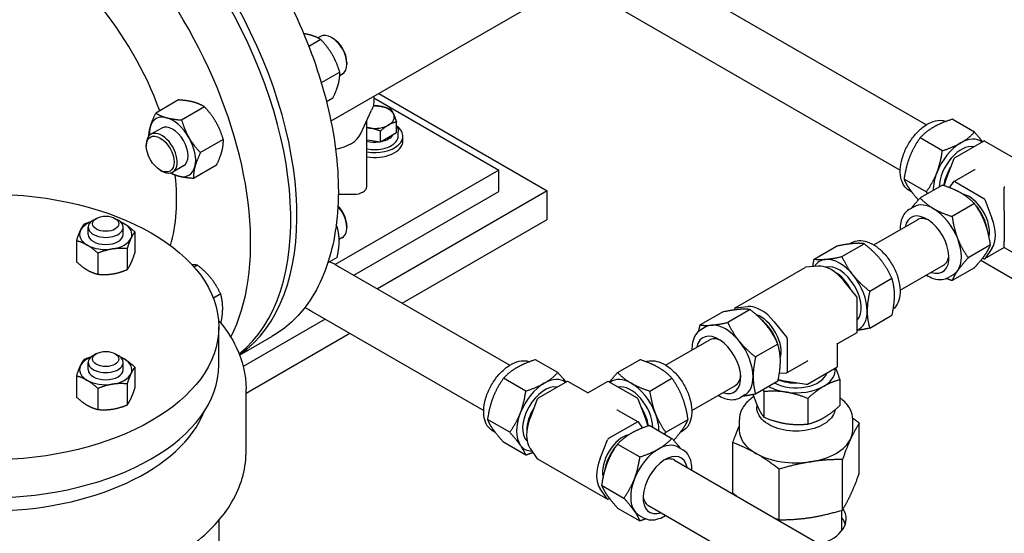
# Model space of a CAD drawing. Header units: inches. Extents: x 17 to 189, y 68 to 193.
# Tile 9 of 43: x 75 to 90, y 115 to 122. Entities that reach past the tile are written whole.
import ezdxf

# ---------------------------------------------------------------- set-up
doc = ezdxf.new("R2010")
doc.units = ezdxf.units.IN
doc.header["$LTSCALE"] = 10.666667
doc.header["$MEASUREMENT"] = 0
doc.layers.get('0').update_dxf_attribs({"lineweight": 25})

msp = doc.modelspace()

# ---------------------------------------------------------------- linework, layer by layer
for p, q in [((84.218, 123.189), (79.953, 120.726)), ((84.174, 123.164), (88.484, 120.675)), ((83.424, 122.731), (88.109, 120.026)), ((79.809, 121.897), (79.636, 121.797)), ((79.804, 121.942), (79.766, 121.921)), ((79.982, 121.914), (79.96, 121.927)), ((80.181, 121.57), (80.181, 121.544)), ((80.079, 121.428), (79.815, 121.275)), ((80.116, 121.401), (80.079, 121.379)), ((79.98, 121.058), (79.889, 121.006)), ((80.565, 121.08), (80.566, 121.07)), ((80.567, 121.06), (82.356, 120.027)), ((80.638, 121.122), (83.053, 119.727)), ((77.771, 121.032), (77.443, 120.843)), ((78.14, 120.933), (77.813, 120.744)), ((80.376, 120.541), (80.536, 120.885)), ((77.528, 120.628), (77.373, 120.539)), ((80.467, 119.789), (80.467, 120.737)), ((80.892, 120.559), (80.892, 120.717)), ((89.172, 120.57), (88.853, 120.754)), ((80.662, 120.427), (80.662, 120.585)), ((80.777, 120.493), (80.662, 120.427)), ((80.892, 120.559), (80.777, 120.493)), ((80.918, 120.521), (80.918, 120.578)), ((80.984, 120.442), (80.984, 120.511)), ((88.713, 120.304), (88.394, 120.489)), ((77.308, 120.37), (77.308, 120.396)), ((78.411, 120.465), (78.083, 120.276)), ((80.505, 120.451), (80.467, 120.457)), ((80.662, 120.427), (80.505, 120.451)), ((89.307, 120.442), (88.89, 120.201)), ((90.094, 119.994), (89.317, 120.443)), ((77.84, 120.087), (77.686, 119.998)), ((78.312, 120.095), (77.984, 119.906)), ((88.877, 120.186), (88.773, 119.917)), ((77.507, 120.026), (77.529, 120.013)), ((82.356, 120.027), (80.013, 118.674)), ((82.356, 119.721), (82.356, 120.027)), ((89.163, 120.027), (88.88, 119.863)), ((88.483, 119.713), (88.164, 119.897)), ((88.713, 119.81), (88.394, 119.626)), ((88.816, 119.774), (88.877, 119.861)), ((88.89, 119.862), (89.307, 119.621)), ((89.6, 119.791), (89.6, 119.768)), ((89.6, 119.439), (89.6, 119.768)), ((80.058, 119.679), (80.277, 119.679)), ((80.279, 118.522), (82.356, 119.721)), ((83.053, 119.727), (80.621, 118.324)), ((83.053, 119.319), (83.053, 119.727)), ((88.271, 119.716), (88.237, 119.735)), ((88.307, 119.5), (88.237, 119.46)), ((89.172, 119.545), (88.853, 119.361)), ((89.319, 119.606), (89.424, 119.337)), ((89.6, 119.439), (89.6, 119.005)), ((76.476, 119.104), (76.476, 119.206)), ((76.593, 119.334), (76.549, 119.308)), ((76.858, 119.334), (76.903, 119.308)), ((76.976, 119.104), (76.976, 119.206)), ((80.041, 119.213), (80.024, 119.203)), ((80.181, 119.226), (80.181, 119.201)), ((80.975, 118.12), (83.053, 119.319)), ((87.732, 118.953), (88.356, 119.312)), ((77.144, 119.142), (77.144, 118.839)), ((76.308, 119.012), (76.308, 118.71)), ((80.116, 119.058), (80.07, 119.031)), ((86.876, 118.75), (87.196, 118.934)), ((87.274, 118.785), (87.593, 118.97)), ((87.383, 118.967), (87.417, 118.987)), ((89.402, 118.953), (89.083, 118.769)), ((89.6, 118.917), (89.6, 119.005)), ((76.614, 118.835), (76.614, 118.533)), ((77.032, 118.9), (77.032, 118.598)), ((89.6, 118.916), (89.317, 118.753)), ((89.424, 118.903), (89.319, 118.755)), ((89.6, 118.917), (89.6, 118.916)), ((89.6, 118.916), (89.884, 118.753)), ((78.041, 118.662), (77.994, 118.635)), ((80.041, 118.771), (79.908, 118.695)), ((80.063, 118.646), (82.516, 117.23)), ((86.931, 118.649), (86.75, 118.633)), ((88.107, 118.303), (88.731, 118.663)), ((89.264, 118.733), (89.966, 118.327)), ((89.307, 118.754), (89.289, 118.764)), ((85.743, 118.052), (86.747, 118.632)), ((88.869, 118.526), (88.8, 118.486)), ((89.172, 118.626), (88.853, 118.442)), ((87.487, 118.207), (87.306, 118.432)), ((87.672, 118.29), (87.991, 118.475)), ((78.373, 118.25), (78.268, 118.19)), ((87.494, 117.707), (87.494, 118.189)), ((79.688, 117.996), (82.141, 116.58)), ((85.561, 117.99), (85.242, 117.806)), ((85.959, 118.026), (85.639, 117.841)), ((85.739, 118.022), (85.739, 118.043)), ((85.746, 118.053), (85.926, 118.069)), ((87.672, 117.76), (87.991, 117.944)), ((79.871, 117.891), (78.696, 117.212)), ((86.302, 117.852), (86.483, 117.628)), ((78.346, 117.234), (78.346, 117.777)), ((78.736, 116.827), (80.225, 117.687)), ((85.323, 117.778), (85.253, 117.738)), ((87.207, 117.534), (87.49, 117.698)), ((78.645, 117.374), (79.108, 117.641)), ((84.748, 117.23), (85.372, 117.59)), ((86.356, 117.531), (86.037, 117.347)), ((86.49, 117.609), (86.49, 117.127)), ((87.207, 117.534), (87.201, 117.538)), ((87.207, 117.534), (87.207, 117.207)), ((76.593, 117.395), (76.549, 117.369)), ((76.858, 117.395), (76.903, 117.369)), ((76.476, 117.165), (76.476, 117.267)), ((76.976, 117.165), (76.976, 117.267)), ((83.204, 117.124), (82.885, 117.308)), ((84.06, 117.124), (84.38, 117.308)), ((86.769, 117.282), (86.486, 117.118)), ((77.144, 117.202), (77.144, 116.9)), ((86.483, 117.117), (86.377, 117.108)), ((86.783, 116.958), (87.201, 117.199)), ((76.308, 117.073), (76.308, 116.77)), ((77.032, 116.961), (77.032, 116.658)), ((82.745, 116.859), (82.426, 117.043)), ((83.339, 116.996), (82.922, 116.755)), ((83.632, 116.834), (83.349, 116.997)), ((83.632, 116.834), (83.916, 116.997)), ((84.343, 116.755), (83.926, 116.996)), ((84.52, 116.859), (84.839, 117.043)), ((86.356, 117.001), (86.037, 116.816)), ((86.479, 116.999), (86.764, 116.955)), ((87.244, 117.019), (87.244, 116.65)), ((76.614, 116.896), (76.614, 116.594)), ((78.736, 115.981), (78.736, 116.892)), ((83.632, 116.827), (83.632, 116.834)), ((85.123, 116.58), (85.747, 116.94)), ((86.157, 116.85), (86.157, 116.482)), ((82.909, 116.74), (82.805, 116.471)), ((84.46, 116.471), (84.355, 116.74)), ((85.885, 116.803), (85.816, 116.763)), ((86.054, 116.665), (86.054, 116.626)), ((86.784, 116.753), (86.784, 116.385)), ((84.07, 116.581), (84.353, 116.418)), ((82.515, 116.267), (82.196, 116.451)), ((83.926, 116.176), (84.343, 116.417)), ((84.355, 116.416), (84.417, 116.328)), ((84.749, 116.267), (85.069, 116.451)), ((85.804, 116.297), (85.804, 116.452)), ((87.429, 116.297), (87.429, 116.452)), ((87.523, 115.677), (87.523, 116.4)), ((82.303, 116.27), (82.269, 116.29)), ((84.52, 116.364), (84.839, 116.18)), ((84.961, 116.27), (84.995, 116.29)), ((82.745, 115.94), (82.426, 116.125)), ((83.809, 115.892), (83.913, 116.16)), ((85.71, 115.396), (85.71, 116.12)), ((82.805, 116.037), (82.909, 115.889)), ((84.06, 116.099), (84.38, 115.915)), ((84.926, 116.055), (84.995, 116.015)), ((82.912, 115.887), (83.916, 115.307)), ((84.877, 115.867), (87.576, 114.308)), ((87.28, 115.153), (87.28, 115.877)), ((86.374, 115.013), (86.374, 115.737)), ((83.913, 115.309), (83.809, 115.458)), ((83.831, 115.507), (84.15, 115.323)), ((83.944, 115.319), (83.926, 115.308)), ((84.06, 115.181), (84.38, 114.996)), ((84.502, 115.217), (87.201, 113.659)), ((87.274, 114.859), (87.274, 115.152)), ((78.346, 115.006), (78.346, 104.417)), ((84.364, 115.081), (84.433, 115.041))]:
    msp.add_line(p, q)
for centre, major_axis, start_param, end_param in [((76.196, 121.155), (2.25, -3.897), 0.090069, 3.141593), ((76.196, 121.155), (-2.25, 3.897), 3.231662, 6.283185), ((76.284, 121.206), (-2.25, 3.897), 3.191544, 6.283185), ((75.621, 120.824), (-2.25, 3.897), 3.500572, 6.765158), ((75.621, 120.824), (1.5, -2.598), 1.26827, 1.879769), ((79.96, 121.672), (-0.156, 0.271), 3.141593, 6.283185), ((79.982, 121.684), (-0.141, 0.244), 3.926991, 5.497787), ((80.578, 120.786), (-0.281, 0), 4.45059, 4.779913), ((80.578, 120.786), (0.281, 0), 0.261799, 1.308997), ((77.684, 120.358), (-0.234, 0.406), 5.759587, 6.806784), ((77.684, 120.358), (-0.234, 0.406), 4.712389, 5.759587), ((80.578, 120.786), (0.281, 0), 5.497787, 6.544985), ((77.684, 120.358), (0.234, -0.406), 3.665191, 3.990986), ((77.684, 120.358), (-0.156, 0.271), 3.141593, 6.283185), ((80.578, 120.511), (0.406, 0), 4.436958, 6.969903), ((80.578, 120.786), (0.281, 0), 4.309321, 4.45059), ((80.578, 120.786), (0.281, 0), 4.45059, 5.497787), ((77.529, 120.268), (0.156, -0.271), 5.497787, 10.210176), ((77.684, 120.358), (-0.234, 0.406), 3.665191, 4.712389), ((79.865, 120.62), (0.529, 0), 5.006931, 6.021003), ((80.578, 120.588), (0.281, 0), 5.079231, 5.916343), ((88.978, 119.957), (0.281, 0.487), 6.195181, 7.068583), ((80.578, 120.442), (0.406, 0), 4.436958, 6.283185), ((80.578, 120.588), (0.281, 0), 4.309321, 4.941126), ((88.978, 119.957), (-0.281, -0.487), 3.926991, 4.974188), ((88.983, 119.954), (0.224, 0.388), 0.180677, 2.323211), ((89.307, 120.426), (0.01, 0.0173), 0, 0.785398), ((88.89, 120.185), (-0.01, -0.0173), 3.926991, 4.974188), ((77.684, 120.358), (0.234, -0.406), 5.759587, 6.806784), ((89.045, 119.918), (0.225, 0.391), 1.518938, 2.174157), ((75.621, 120.824), (1.5, -2.598), 0.493692, 0.925705), ((77.684, 120.358), (0.234, -0.406), 5.433792, 5.759587), ((88.978, 119.957), (-0.281, -0.487), 4.974188, 5.484881), ((89.098, 119.888), (-0.266, -0.46), 4.974188, 5.212157), ((89.183, 120.015), (-0.0283, 0), 4.712389, 5.497787), ((80.277, 119.789), (0.19, 0), 4.712389, 6.283185), ((88.89, 119.846), (-0.01, 0.0173), 5.497787, 6.544985), ((89.098, 119.308), (0.205, -0.356), 0.558161, 2.664866), ((79.982, 119.341), (-0.141, 0.244), 3.926991, 5.132351), ((79.96, 119.328), (0.156, -0.271), 0, 1.923127), ((88.588, 119.013), (-0.281, 0.487), 5.497787, 6.283185), ((89.045, 119.278), (-0.225, 0.391), 4.093382, 5.061017), ((89.307, 119.605), (0.01, -0.0173), 1.308997, 2.356194), ((88.49, 118.957), (-0.225, 0.39), 2.555907, 6.868871), ((88.588, 119.013), (-0.281, 0.487), 4.45059, 5.497787), ((76.726, 119.104), (-0.375, 0), 5.313058, 6.021386), ((76.726, 119.206), (-0.25, 0), 5.497787, 10.210176), ((76.726, 119.104), (-0.375, 0), 3.926991, 4.11172), ((76.726, 119.104), (0.375, 0), 6.021386, 7.068583), ((88.543, 118.988), (-0.187, 0.325), 5.593368, 6.283185), ((89.098, 119.308), (0.266, -0.46), 0.261799, 1.308997), ((76.726, 119.104), (-0.375, 0), 6.021386, 7.068583), ((76.726, 119.104), (0.25, 0), 3.141593, 6.283185), ((76.726, 119.104), (0.375, 0), 3.926991, 4.974188), ((76.726, 119.104), (0.375, 0), 4.974188, 6.021386), ((88.588, 119.013), (0.281, -0.487), 0.261799, 1.308997), ((88.543, 118.988), (0.187, -0.325), 0, 0.689817), ((87.239, 118.234), (-0.281, 0.487), 6.021386, 6.606184), ((87.118, 118.165), (-0.266, 0.46), 4.974188, 6.021386), ((87.239, 118.234), (-0.281, 0.487), 4.974188, 6.021386), ((87.233, 118.231), (0.224, -0.388), 0.180677, 3.002878), ((89.307, 118.77), (0.01, -0.0173), 5.497787, 6.544985), ((86.757, 118.615), (-0.01, 0.0173), 6.021386, 6.283185), ((87.171, 118.196), (0.225, -0.391), 1.518938, 2.354686), ((87.239, 118.234), (-0.281, 0.487), 3.926991, 4.974188), ((88.588, 119.013), (0.281, -0.487), 0, 0.261799), ((86.114, 117.585), (-0.266, 0.46), 4.974188, 6.021386), ((87.48, 118.197), (-0.01, 0.0173), 3.926991, 4.974188), ((85.753, 118.035), (-0.01, 0.0173), 6.021386, 7.068583), ((86.114, 117.585), (0.205, -0.356), 0.476726, 2.583432), ((87.239, 118.234), (0.281, -0.487), 6.195181, 7.068583), ((85.604, 117.291), (-0.281, 0.487), 6.021386, 6.283185), ((85.604, 117.291), (-0.281, 0.487), 4.974188, 6.021386), ((86.061, 117.555), (-0.225, 0.391), 4.363761, 5.331396), ((85.506, 117.234), (-0.225, 0.39), 2.555907, 6.868871), ((87.48, 117.715), (0.01, -0.0173), 0, 0.785398), ((85.559, 117.265), (-0.187, 0.325), 5.593368, 6.283185), ((85.604, 117.291), (-0.281, 0.487), 3.926991, 4.974188), ((86.476, 117.618), (0.01, -0.0173), 0.785398, 1.832596), ((75.046, 117.234), (3.3, 0), 3.141593, 6.283185), ((76.726, 117.165), (-0.375, 0), 5.313058, 6.021386), ((76.726, 117.267), (-0.25, 0), 5.497787, 10.210176), ((76.726, 117.165), (-0.375, 0), 3.926991, 4.11172), ((76.726, 117.165), (0.375, 0), 6.021386, 7.068583), ((86.769, 117.305), (0.0141, 0.0245), 3.926991, 4.712389), ((76.726, 117.165), (-0.375, 0), 6.021386, 7.068583), ((76.726, 117.165), (0.25, 0), 3.141593, 6.283185), ((76.726, 117.165), (0.375, 0), 4.974188, 6.021386), ((86.616, 117.163), (0.448, 0), 3.959974, 6.102509), ((86.476, 117.136), (0.01, -0.0173), 6.021386, 7.068583), ((86.616, 117.157), (0.562, 0), 5.497787, 6.37119), ((87.187, 117.207), (0.02, 0), 5.497787, 6.283185), ((76.726, 117.165), (0.375, 0), 3.926991, 4.974188), ((83.01, 116.512), (-0.281, -0.487), 3.926991, 4.974188), ((83.01, 116.512), (0.281, 0.487), 6.195181, 7.068583), ((83.339, 116.98), (0.01, 0.0173), 0, 0.785398), ((83.926, 116.98), (-0.01, 0.0173), 5.497787, 6.283185), ((84.255, 116.512), (-0.281, 0.487), 5.497787, 6.37119), ((84.255, 116.512), (-0.281, 0.487), 4.45059, 5.497787), ((85.559, 117.265), (0.187, -0.325), 0, 0.689817), ((85.604, 117.291), (0.281, -0.487), 0, 0.785398), ((86.616, 117.234), (-0.451, 0), 0.967436, 1.622654), ((86.616, 117.295), (0.531, 0), 4.212621, 4.45059), ((86.769, 116.966), (0.02, 0), 4.45059, 5.497787), ((83.015, 116.508), (0.224, 0.388), 0.180677, 3.002878), ((84.249, 116.508), (-0.224, 0.388), 3.959974, 6.102509), ((86.616, 117.157), (0.562, 0), 3.939897, 4.45059), ((86.616, 117.157), (0.562, 0), 4.45059, 5.497787), ((82.922, 116.739), (-0.01, -0.0173), 3.926991, 4.974188), ((84.343, 116.739), (-0.01, 0.0173), 4.45059, 5.497787), ((75.046, 116.968), (3.168, 0), 3.363139, 6.061639), ((83.01, 116.512), (-0.281, -0.487), 4.974188, 6.021386), ((83.077, 116.473), (0.225, 0.391), 1.518938, 2.354686), ((84.05, 116.57), (0.0283, 0), 0.785398, 1.570796), ((84.187, 116.473), (0.225, -0.391), 0.967436, 1.622654), ((84.255, 116.512), (-0.281, 0.487), 3.939897, 4.45059), ((83.13, 116.442), (-0.266, -0.46), 4.974188, 6.021386), ((84.343, 116.4), (0.01, 0.0173), 6.021386, 7.068583), ((84.134, 116.442), (-0.266, 0.46), 4.212621, 4.45059), ((86.616, 116.297), (-0.813, 0), 0, 0.785398), ((86.616, 116.297), (0.812, 0), 6.021386, 6.283185), ((84.134, 115.862), (0.205, 0.356), 0.476726, 2.583432), ((83.926, 116.159), (0.01, 0.0173), 0.785398, 1.832596), ((86.616, 116.297), (0.812, 0), 4.974188, 6.021386), ((83.01, 116.512), (-0.281, -0.487), 6.021386, 6.606184), ((84.187, 115.832), (-0.225, -0.391), 4.363761, 5.331396), ((84.645, 115.568), (-0.281, -0.487), 3.926991, 4.974188), ((84.743, 115.511), (-0.225, -0.39), 2.555907, 6.868871), ((84.645, 115.568), (0.281, 0.487), 0, 0.785398), ((86.616, 116.297), (0.812, 0), 3.926991, 4.974188), ((82.922, 115.904), (-0.01, -0.0173), 6.021386, 6.283185), ((84.134, 115.862), (-0.266, -0.46), 4.974188, 6.021386), ((84.689, 115.542), (0.188, 0.325), 0, 0.689817), ((84.645, 115.568), (-0.281, -0.487), 4.974188, 6.021386), ((83.926, 115.325), (-0.01, -0.0173), 6.021386, 7.068583), ((84.689, 115.542), (-0.188, -0.325), 5.593368, 6.283185), ((84.645, 115.568), (-0.281, -0.487), 6.021386, 6.283185), ((86.616, 115.026), (0.719, 0), 5.214979, 6.637902), ((86.616, 114.873), (0.719, 0), 0.185525, 0.415827)]:
    msp.add_ellipse(centre, major_axis=major_axis, ratio=0.57735, start_param=start_param, end_param=end_param)
for centre, major_axis in [((77.507, 120.256), (-0.141, 0.244)), ((75.046, 117.777), (3.3, 0)), ((76.726, 119.257), (0.188, 0)), ((76.726, 117.318), (0.188, 0))]:
    msp.add_ellipse(centre, major_axis=major_axis, ratio=0.57735)
for points, knots in [([(74.608, 125.435), (74.848, 125.574), (75.126, 125.647), (75.73, 125.656), (76.058, 125.59), (76.731, 125.324), (77.077, 125.122), (77.749, 124.604), (78.076, 124.288), (78.676, 123.574), (78.95, 123.176), (79.418, 122.338), (79.613, 121.899), (79.902, 121.022), (79.997, 120.584), (80.077, 119.756), (80.062, 119.364), (79.922, 118.668), (79.798, 118.362), (79.482, 117.917), (79.308, 117.756), (79.108, 117.641)], [3.534292, 3.534292, 3.534292, 3.534292, 3.845703, 3.845703, 4.163011, 4.163011, 4.484974, 4.484974, 4.807248, 4.807248, 5.129125, 5.129125, 5.450854, 5.450854, 5.77278, 5.77278, 6.095103, 6.095103, 6.416765, 6.416765, 6.675884, 6.675884, 6.675884, 6.675884]), ([(80.566, 121.07), (80.568, 121.057), (80.568, 121.045), (80.569, 121.019), (80.568, 121.007), (80.565, 120.981), (80.563, 120.969), (80.558, 120.944), (80.554, 120.932), (80.546, 120.908), (80.541, 120.897), (80.536, 120.885)], [0.7124421, 0.7124421, 0.7124421, 0.7124421, 0.7794698, 0.7794698, 0.8464975, 0.8464975, 0.9135253, 0.9135253, 0.980553, 0.980553, 1.0475807, 1.0475807, 1.0475807, 1.0475807]), ([(80.892, 120.656), (80.897, 120.649), (80.901, 120.642), (80.909, 120.626), (80.912, 120.616), (80.917, 120.597), (80.918, 120.588), (80.918, 120.578)], [0.4014064, 0.4014064, 0.4014064, 0.4014064, 0.5131519, 0.5131519, 0.649275, 0.649275, 0.7853982, 0.7853982, 0.7853982, 0.7853982]), ([(88.237, 119.735), (88.207, 119.753), (88.181, 119.778), (88.14, 119.84), (88.126, 119.878), (88.108, 119.966), (88.107, 120.016), (88.118, 120.122), (88.13, 120.177), (88.168, 120.288), (88.193, 120.343), (88.253, 120.446), (88.288, 120.495), (88.365, 120.583), (88.406, 120.621), (88.493, 120.683), (88.538, 120.707), (88.626, 120.737), (88.67, 120.743), (88.731, 120.736), (88.75, 120.732), (88.768, 120.725)], [0.785398, 0.785398, 0.785398, 0.785398, 1.066967, 1.066967, 1.368793, 1.368793, 1.696303, 1.696303, 2.028358, 2.028358, 2.3585, 2.3585, 2.687723, 2.687723, 3.017885, 3.017885, 3.349946, 3.349946, 3.677172, 3.677172, 3.83222, 3.83222, 3.83222, 3.83222]), ([(80.467, 120.33), (80.47, 120.33), (80.473, 120.329), (80.511, 120.322), (80.547, 120.319), (80.619, 120.32), (80.655, 120.324), (80.724, 120.338), (80.756, 120.348), (80.814, 120.374), (80.84, 120.39), (80.881, 120.426), (80.896, 120.447), (80.914, 120.485), (80.918, 120.503), (80.918, 120.521)], [3.591415, 3.591415, 3.591415, 3.591415, 3.618497, 3.618497, 3.943259, 3.943259, 4.267623, 4.267623, 4.592468, 4.592468, 4.918279, 4.918279, 5.242202, 5.242202, 5.497787, 5.497787, 5.497787, 5.497787]), ([(88.237, 119.46), (88.207, 119.443), (88.181, 119.418), (88.14, 119.356), (88.126, 119.318), (88.111, 119.243), (88.108, 119.207), (88.109, 119.17)], [2.3561945, 2.3561945, 2.3561945, 2.3561945, 2.6377633, 2.6377633, 2.9395893, 2.9395893, 3.1772427, 3.1772427, 3.1772427, 3.1772427]), ([(87.417, 118.987), (87.447, 119.004), (87.481, 119.014), (87.556, 119.019), (87.596, 119.012), (87.681, 118.983), (87.725, 118.96), (87.811, 118.897), (87.853, 118.859), (87.93, 118.771), (87.965, 118.722), (88.025, 118.618), (88.05, 118.563), (88.087, 118.453), (88.099, 118.398), (88.11, 118.292), (88.108, 118.241), (88.09, 118.149), (88.073, 118.109), (88.037, 118.059), (88.023, 118.045), (88.008, 118.033)], [3.926991, 3.926991, 3.926991, 3.926991, 4.20856, 4.20856, 4.510386, 4.510386, 4.837896, 4.837896, 5.16995, 5.16995, 5.500093, 5.500093, 5.829316, 5.829316, 6.159478, 6.159478, 6.491538, 6.491538, 6.818765, 6.818765, 6.973813, 6.973813, 6.973813, 6.973813]), ([(88.484, 118.521), (88.517, 118.501), (88.549, 118.485), (88.626, 118.459), (88.67, 118.453), (88.743, 118.461), (88.773, 118.471), (88.8, 118.486)], [4.6767389, 4.6767389, 4.6767389, 4.6767389, 4.9207421, 4.9207421, 5.2479688, 5.2479688, 5.4977871, 5.4977871, 5.4977871, 5.4977871]), ([(78.342, 117.872), (78.447, 117.749), (78.533, 117.62), (78.689, 117.295), (78.736, 117.093), (78.736, 116.892)], [1.8976085, 1.8976085, 1.8976085, 1.8976085, 2.0861716, 2.0861716, 2.3561945, 2.3561945, 2.3561945, 2.3561945]), ([(85.253, 117.738), (85.223, 117.72), (85.197, 117.695), (85.156, 117.633), (85.142, 117.595), (85.127, 117.52), (85.124, 117.484), (85.125, 117.447)], [2.3561945, 2.3561945, 2.3561945, 2.3561945, 2.6377633, 2.6377633, 2.9395893, 2.9395893, 3.1772427, 3.1772427, 3.1772427, 3.1772427]), ([(82.269, 116.29), (82.239, 116.307), (82.213, 116.332), (82.172, 116.394), (82.158, 116.433), (82.14, 116.52), (82.139, 116.57), (82.15, 116.676), (82.162, 116.732), (82.2, 116.842), (82.225, 116.897), (82.285, 117.001), (82.32, 117.05), (82.397, 117.137), (82.438, 117.175), (82.525, 117.238), (82.57, 117.262), (82.658, 117.291), (82.702, 117.297), (82.763, 117.29), (82.782, 117.286), (82.8, 117.279)], [0.785398, 0.785398, 0.785398, 0.785398, 1.066967, 1.066967, 1.368793, 1.368793, 1.696303, 1.696303, 2.028358, 2.028358, 2.3585, 2.3585, 2.687723, 2.687723, 3.017885, 3.017885, 3.349946, 3.349946, 3.677172, 3.677172, 3.83222, 3.83222, 3.83222, 3.83222]), ([(84.465, 117.279), (84.486, 117.287), (84.51, 117.292), (84.572, 117.296), (84.612, 117.289), (84.697, 117.261), (84.741, 117.237), (84.827, 117.175), (84.869, 117.136), (84.946, 117.048), (84.981, 116.999), (85.041, 116.895), (85.066, 116.84), (85.103, 116.73), (85.115, 116.675), (85.126, 116.569), (85.124, 116.518), (85.106, 116.427), (85.089, 116.386), (85.046, 116.327), (85.022, 116.305), (84.995, 116.29)], [0.880169, 0.880169, 0.880169, 0.880169, 1.066967, 1.066967, 1.368793, 1.368793, 1.696303, 1.696303, 2.028358, 2.028358, 2.3585, 2.3585, 2.687723, 2.687723, 3.017885, 3.017885, 3.349946, 3.349946, 3.677172, 3.677172, 3.926991, 3.926991, 3.926991, 3.926991]), ([(85.5, 116.798), (85.533, 116.778), (85.566, 116.762), (85.642, 116.736), (85.686, 116.731), (85.759, 116.738), (85.789, 116.748), (85.816, 116.763)], [4.6767389, 4.6767389, 4.6767389, 4.6767389, 4.9207421, 4.9207421, 5.2479688, 5.2479688, 5.4977871, 5.4977871, 5.4977871, 5.4977871]), ([(86.011, 116.778), (85.987, 116.762), (85.964, 116.744), (85.894, 116.682), (85.856, 116.633), (85.814, 116.539), (85.804, 116.496), (85.804, 116.452)], [3.7352254, 3.7352254, 3.7352254, 3.7352254, 3.8720544, 3.8720544, 4.1974439, 4.1974439, 4.4505896, 4.4505896, 4.4505896, 4.4505896]), ([(87.429, 116.452), (87.429, 116.502), (87.416, 116.552), (87.366, 116.648), (87.328, 116.694), (87.268, 116.744), (87.256, 116.754), (87.244, 116.763)], [1.3089969, 1.3089969, 1.3089969, 1.3089969, 1.600864, 1.600864, 1.9091537, 1.9091537, 1.9821674, 1.9821674, 1.9821674, 1.9821674]), ([(87.176, 116.591), (87.172, 116.568), (87.165, 116.546), (87.137, 116.49), (87.111, 116.458), (87.044, 116.399), (87.001, 116.373), (86.904, 116.329), (86.85, 116.312), (86.735, 116.29), (86.675, 116.284), (86.555, 116.284), (86.495, 116.29), (86.381, 116.313), (86.327, 116.33), (86.23, 116.373), (86.187, 116.4), (86.117, 116.462), (86.09, 116.497), (86.061, 116.564), (86.054, 116.595), (86.054, 116.626)], [4.021761, 4.021761, 4.021761, 4.021761, 4.20856, 4.20856, 4.510386, 4.510386, 4.837896, 4.837896, 5.16995, 5.16995, 5.500093, 5.500093, 5.829316, 5.829316, 6.159478, 6.159478, 6.491538, 6.491538, 6.818765, 6.818765, 7.068583, 7.068583, 7.068583, 7.068583]), ([(71.45, 115.492), (71.537, 115.268), (71.684, 115.055), (72.085, 114.661), (72.342, 114.483), (72.941, 114.181), (73.283, 114.059), (74.013, 113.884), (74.401, 113.832), (75.187, 113.8), (75.583, 113.821), (76.345, 113.936), (76.711, 114.029), (77.375, 114.279), (77.673, 114.435), (78.171, 114.799), (78.371, 115.005), (78.646, 115.446), (78.723, 115.68), (78.736, 115.938), (78.736, 115.959), (78.736, 115.981)], [1.00608, 1.00608, 1.00608, 1.00608, 1.316912, 1.316912, 1.639057, 1.639057, 1.963375, 1.963375, 2.287025, 2.287025, 2.610227, 2.610227, 2.933614, 2.933614, 3.257701, 3.257701, 3.581574, 3.581574, 3.898023, 3.898023, 3.926991, 3.926991, 3.926991, 3.926991]), ([(85.123, 115.724), (85.125, 115.762), (85.122, 115.799), (85.106, 115.878), (85.089, 115.919), (85.046, 115.978), (85.022, 115.999), (84.995, 116.015)], [7.8183315, 7.8183315, 7.8183315, 7.8183315, 8.0623348, 8.0623348, 8.3895614, 8.3895614, 8.6393798, 8.6393798, 8.6393798, 8.6393798]), ([(84.433, 115.041), (84.463, 115.023), (84.498, 115.013), (84.572, 115.009), (84.612, 115.015), (84.685, 115.04), (84.717, 115.055), (84.748, 115.075)], [5.4977871, 5.4977871, 5.4977871, 5.4977871, 5.7793559, 5.7793559, 6.081182, 6.081182, 6.3188354, 6.3188354, 6.3188354, 6.3188354])]:
    msp.add_open_spline(points, degree=3, knots=knots)
for points, weights in [([(79.653, 121.963), (79.612, 121.974), (79.562, 121.982)], [1, 1.04316483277, 1.06974906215]), ([(79.809, 121.897), (79.739, 121.94), (79.653, 121.963)], [1.10906450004, 1.0930923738, 1]), ([(79.974, 121.679), (79.911, 121.788), (79.809, 121.897)], [1, 1.0930923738, 1.10906450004]), ([(80.079, 121.428), (80.036, 121.571), (79.974, 121.679)], [1.10906450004, 1.0930923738, 1]), ([(80.059, 121.26), (80.082, 121.346), (80.079, 121.428)], [1, 1.0930923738, 1.10906450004]), ([(79.98, 121.058), (80.036, 121.174), (80.059, 121.26)], [1.10906450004, 1.0930923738, 1]), ([(77.985, 121), (77.899, 121.023), (77.771, 121.032)], [1, 1.0930923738, 1.10906450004]), ([(78.14, 120.933), (78.071, 120.977), (77.985, 121)], [1.10906450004, 1.0930923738, 1]), ([(78.305, 120.716), (78.242, 120.825), (78.14, 120.933)], [1, 1.0930923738, 1.10906450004]), ([(80.559, 120.95), (80.606, 120.95), (80.651, 120.943)], [1.01819038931, 1.02284212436, 1]), ([(80.651, 120.943), (80.723, 120.932), (80.808, 120.899)], [1, 1.0379548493, 1]), ([(80.808, 120.899), (80.83, 120.871), (80.85, 120.829)], [1, 1.0379548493, 1]), ([(77.364, 120.641), (77.387, 120.727), (77.443, 120.843)], [1, 1.0930923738, 1.10906450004]), ([(77.443, 120.843), (77.513, 120.8), (77.598, 120.777)], [1.10906450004, 1.0930923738, 1]), ([(77.598, 120.777), (77.684, 120.754), (77.813, 120.744)], [1, 1.0930923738, 1.10906450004]), ([(80.85, 120.829), (80.869, 120.786), (80.892, 120.717)], [1, 1.0379548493, 1]), ([(77.344, 120.514), (77.346, 120.576), (77.364, 120.641)], [1.09617483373, 1.06970905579, 1]), ([(77.813, 120.744), (77.856, 120.602), (77.918, 120.493)], [1.10906450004, 1.0930923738, 1]), ([(78.411, 120.465), (78.368, 120.607), (78.305, 120.716)], [1.10906450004, 1.0930923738, 1]), ([(80.505, 120.629), (80.486, 120.632), (80.467, 120.634)], [1, 1.00946959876, 1.01421393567]), ([(80.662, 120.585), (80.578, 120.618), (80.505, 120.629)], [1, 1.0379548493, 1]), ([(80.777, 120.672), (80.723, 120.641), (80.662, 120.585)], [1, 1.0379548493, 1]), ([(80.892, 120.717), (80.83, 120.702), (80.777, 120.672)], [1, 1.0379548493, 1]), ([(88.588, 120.642), (88.481, 120.58), (88.394, 120.489)], [1, 1.0379548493, 1]), ([(88.853, 120.754), (88.694, 120.703), (88.588, 120.642)], [1, 1.0379548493, 1]), ([(77.918, 120.493), (77.981, 120.384), (78.083, 120.276)], [1, 1.0930923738, 1.10906450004]), ([(88.394, 120.489), (88.297, 120.351), (88.243, 120.213)], [1, 1.0379548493, 1]), ([(88.978, 120.416), (89.085, 120.478), (89.172, 120.57)], [1, 1.0379548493, 1]), ([(89.172, 120.57), (89.243, 120.491), (89.289, 120.431)], [1, 1.02725106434, 1.01537034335]), ([(78.391, 120.297), (78.414, 120.383), (78.411, 120.465)], [1, 1.0930923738, 1.10906450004]), ([(88.713, 120.304), (88.872, 120.355), (88.978, 120.416)], [1, 1.0379548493, 1]), ([(78.083, 120.276), (78.027, 120.159), (78.004, 120.074)], [1.10906450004, 1.0930923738, 1]), ([(78.312, 120.095), (78.368, 120.211), (78.391, 120.297)], [1.10906450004, 1.0930923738, 1]), ([(88.243, 120.213), (88.19, 120.076), (88.164, 119.897)], [1, 1.0379548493, 1]), ([(88.634, 119.988), (88.687, 120.125), (88.713, 120.304)], [1, 1.0379548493, 1]), ([(78.004, 120.074), (77.981, 119.988), (77.984, 119.906)], [1, 1.0930923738, 1.10906450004]), ([(77.77, 119.938), (77.704, 119.956), (77.65, 119.985)], [1, 1.06970905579, 1.09617483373]), ([(77.984, 119.906), (77.856, 119.915), (77.77, 119.938)], [1.10906450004, 1.0930923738, 1]), ([(88.483, 119.713), (88.58, 119.851), (88.634, 119.988)], [1, 1.0379548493, 1]), ([(88.164, 119.897), (88.19, 119.83), (88.243, 119.754)], [1, 1.0379548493, 1]), ([(88.978, 119.698), (88.872, 119.759), (88.713, 119.81)], [1, 1.0379548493, 1]), ([(88.243, 119.754), (88.29, 119.688), (88.369, 119.598)], [1, 1.0331058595, 1.00845899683]), ([(88.504, 119.689), (88.494, 119.701), (88.483, 119.713)], [1.00719833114, 1.00402627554, 1]), ([(89.172, 119.545), (89.085, 119.636), (88.978, 119.698)], [1, 1.0379548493, 1]), ([(88.271, 119.48), (88.319, 119.543), (88.394, 119.626)], [1.01375847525, 1.02892942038, 1]), ([(88.394, 119.626), (88.481, 119.534), (88.588, 119.473)], [1, 1.0379548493, 1]), ([(89.323, 119.269), (89.269, 119.407), (89.172, 119.545)], [1, 1.0379548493, 1]), ([(88.588, 119.473), (88.694, 119.411), (88.853, 119.361)], [1, 1.0379548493, 1]), ([(88.853, 119.361), (88.879, 119.181), (88.932, 119.044)], [1, 1.0379548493, 1]), ([(76.364, 119.16), (76.39, 119.216), (76.42, 119.254)], [1, 1.0930923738, 1.10906450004]), ([(76.42, 119.254), (76.473, 119.275), (76.521, 119.289)], [1.10906450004, 1.10142091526, 1.07611544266]), ([(76.934, 119.286), (76.963, 119.274), (76.991, 119.257)], [1.05897879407, 1.03491293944, 1]), ([(76.991, 119.257), (77.062, 119.216), (77.144, 119.142)], [1, 1.0930923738, 1.10906450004]), ([(80.041, 119.213), (80.035, 119.226), (80.029, 119.239)], [1.10906450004, 1.10738807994, 1.10486207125]), ([(80.071, 119.009), (80.071, 119.112), (80.041, 119.213)], [1, 1.0930923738, 1.10906450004]), ([(89.402, 118.953), (89.376, 119.132), (89.323, 119.269)], [1, 1.0379548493, 1]), ([(76.308, 119.012), (76.338, 119.104), (76.364, 119.16)], [1.10906450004, 1.0930923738, 1]), ([(77.144, 119.142), (77.114, 119.104), (77.088, 119.048)], [1.10906450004, 1.0930923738, 1]), ([(76.461, 118.951), (76.39, 118.992), (76.308, 119.012)], [1, 1.0930923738, 1.10906450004]), ([(76.614, 118.835), (76.532, 118.91), (76.461, 118.951)], [1.10906450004, 1.0930923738, 1]), ([(77.088, 119.048), (77.062, 118.992), (77.032, 118.9)], [1, 1.0930923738, 1.10906450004]), ([(80.041, 118.771), (80.071, 118.907), (80.071, 119.009)], [1.10906450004, 1.0930923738, 1]), ([(87.43, 118.972), (87.338, 118.964), (87.196, 118.934)], [1, 1.0379548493, 1]), ([(87.593, 118.97), (87.522, 118.981), (87.43, 118.972)], [1, 1.0379548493, 1]), ([(87.828, 118.743), (87.736, 118.857), (87.593, 118.97)], [1, 1.0379548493, 1]), ([(88.932, 119.044), (88.986, 118.907), (89.083, 118.769)], [1, 1.0379548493, 1]), ([(89.323, 118.81), (89.376, 118.886), (89.402, 118.953)], [1, 1.0379548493, 1]), ([(76.823, 118.895), (76.726, 118.88), (76.614, 118.835)], [1, 1.0930923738, 1.10906450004]), ([(77.032, 118.9), (76.92, 118.91), (76.823, 118.895)], [1.10906450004, 1.0930923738, 1]), ([(77.088, 118.691), (77.114, 118.747), (77.144, 118.839)], [1, 1.0930923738, 1.10906450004]), ([(87.04, 118.747), (87.132, 118.755), (87.274, 118.785)], [1, 1.0379548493, 1]), ([(87.274, 118.785), (87.345, 118.632), (87.437, 118.517)], [1, 1.0379548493, 1]), ([(89.172, 118.626), (89.269, 118.734), (89.323, 118.81)], [1, 1.0379548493, 1]), ([(76.308, 118.71), (76.39, 118.635), (76.461, 118.594)], [1.10906450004, 1.0930923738, 1]), ([(77.032, 118.598), (77.062, 118.635), (77.088, 118.691)], [1.10906450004, 1.0930923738, 1]), ([(78.041, 118.662), (78.005, 118.668), (77.964, 118.668)], [1.10906450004, 1.09928917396, 1.0606266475]), ([(78.237, 118.473), (78.16, 118.569), (78.041, 118.662)], [1, 1.0930923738, 1.10906450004]), ([(86.856, 118.642), (86.864, 118.693), (86.876, 118.75)], [1.01706142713, 1.01294744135, 1]), ([(86.876, 118.75), (86.947, 118.739), (87.04, 118.747)], [1, 1.0379548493, 1]), ([(87.991, 118.475), (87.92, 118.628), (87.828, 118.743)], [1, 1.0379548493, 1]), ([(89.083, 118.769), (88.986, 118.661), (88.932, 118.585)], [1, 1.0379548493, 1]), ([(76.461, 118.594), (76.532, 118.553), (76.614, 118.533)], [1, 1.0930923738, 1.10906450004]), ([(76.614, 118.533), (76.726, 118.523), (76.823, 118.538)], [1.10906450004, 1.0930923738, 1]), ([(76.823, 118.538), (76.92, 118.553), (77.032, 118.598)], [1, 1.0930923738, 1.10906450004]), ([(87.437, 118.517), (87.53, 118.402), (87.672, 118.29)], [1, 1.0379548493, 1]), ([(88.932, 118.585), (88.879, 118.509), (88.853, 118.442)], [1, 1.0379548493, 1]), ([(78.373, 118.25), (78.313, 118.377), (78.237, 118.473)], [1.10906450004, 1.0930923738, 1]), ([(88.027, 118.23), (88.027, 118.353), (87.991, 118.475)], [1, 1.0379548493, 1]), ([(88.853, 118.442), (88.808, 118.456), (88.768, 118.471)], [1, 1.01051514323, 1.01520398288]), ([(78.402, 118.046), (78.402, 118.149), (78.373, 118.25)], [1, 1.0930923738, 1.10906450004]), ([(87.672, 118.29), (87.636, 118.128), (87.636, 118.005)], [1, 1.0379548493, 1]), ([(87.991, 117.944), (88.027, 118.107), (88.027, 118.23)], [1, 1.0379548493, 1]), ([(78.377, 117.83), (78.402, 117.951), (78.402, 118.046)], [1.10586183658, 1.08532411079, 1]), ([(85.795, 118.028), (85.703, 118.02), (85.561, 117.99)], [1, 1.0379548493, 1]), ([(85.959, 118.026), (85.888, 118.037), (85.795, 118.028)], [1, 1.0379548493, 1]), ([(86.193, 117.799), (86.101, 117.914), (85.959, 118.026)], [1, 1.0379548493, 1]), ([(87.636, 118.005), (87.636, 117.882), (87.672, 117.76)], [1, 1.0379548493, 1]), ([(85.224, 117.718), (85.231, 117.76), (85.242, 117.806)], [1.01520398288, 1.01051514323, 1]), ([(85.242, 117.806), (85.313, 117.795), (85.405, 117.803)], [1, 1.0379548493, 1]), ([(85.405, 117.803), (85.497, 117.811), (85.639, 117.841)], [1, 1.0379548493, 1]), ([(85.639, 117.841), (85.71, 117.688), (85.803, 117.573)], [1, 1.0379548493, 1]), ([(86.356, 117.531), (86.285, 117.684), (86.193, 117.799)], [1, 1.0379548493, 1]), ([(87.672, 117.76), (87.569, 117.738), (87.494, 117.728)], [1, 1.02725106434, 1.01537034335]), ([(85.803, 117.573), (85.895, 117.459), (86.037, 117.347)], [1, 1.0379548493, 1]), ([(86.392, 117.286), (86.392, 117.409), (86.356, 117.531)], [1, 1.0379548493, 1]), ([(76.364, 117.221), (76.39, 117.277), (76.42, 117.314)], [1, 1.0930923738, 1.10906450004]), ([(76.42, 117.314), (76.473, 117.336), (76.521, 117.35)], [1.10906450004, 1.10142091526, 1.07611544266]), ([(76.934, 117.347), (76.963, 117.334), (76.991, 117.318)], [1.05897879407, 1.03491293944, 1]), ([(76.991, 117.318), (77.062, 117.277), (77.144, 117.202)], [1, 1.0930923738, 1.10906450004]), ([(82.885, 117.308), (82.726, 117.258), (82.62, 117.196)], [1, 1.0379548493, 1]), ([(84.645, 117.196), (84.538, 117.258), (84.38, 117.308)], [1, 1.0379548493, 1]), ([(86.037, 117.347), (86.002, 117.184), (86.002, 117.061)], [1, 1.0379548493, 1]), ([(86.356, 117.001), (86.392, 117.163), (86.392, 117.286)], [1, 1.0379548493, 1]), ([(76.308, 117.073), (76.338, 117.165), (76.364, 117.221)], [1.10906450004, 1.0930923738, 1]), ([(77.088, 117.109), (77.062, 117.053), (77.032, 116.961)], [1, 1.0930923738, 1.10906450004]), ([(77.144, 117.202), (77.114, 117.165), (77.088, 117.109)], [1.10906450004, 1.0930923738, 1]), ([(82.62, 117.196), (82.513, 117.135), (82.426, 117.043)], [1, 1.0379548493, 1]), ([(83.01, 116.971), (83.117, 117.032), (83.204, 117.124)], [1, 1.0379548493, 1]), ([(83.204, 117.124), (83.275, 117.046), (83.321, 116.986)], [1, 1.02725106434, 1.01537034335]), ([(83.944, 116.986), (83.99, 117.046), (84.06, 117.124)], [1.01537034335, 1.02725106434, 1]), ([(84.06, 117.124), (84.148, 117.032), (84.255, 116.971)], [1, 1.0379548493, 1]), ([(84.839, 117.043), (84.752, 117.135), (84.645, 117.196)], [1, 1.0379548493, 1]), ([(87.182, 117.188), (87.211, 117.119), (87.244, 117.019)], [1.01537034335, 1.02725106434, 1]), ([(76.461, 117.012), (76.39, 117.053), (76.308, 117.073)], [1, 1.0930923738, 1.10906450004]), ([(76.614, 116.896), (76.532, 116.971), (76.461, 117.012)], [1.10906450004, 1.0930923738, 1]), ([(76.823, 116.956), (76.726, 116.941), (76.614, 116.896)], [1, 1.0930923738, 1.10906450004]), ([(77.032, 116.961), (76.92, 116.971), (76.823, 116.956)], [1.10906450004, 1.0930923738, 1]), ([(82.426, 117.043), (82.329, 116.905), (82.275, 116.768)], [1, 1.0379548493, 1]), ([(82.745, 116.859), (82.904, 116.909), (83.01, 116.971)], [1, 1.0379548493, 1]), ([(84.255, 116.971), (84.361, 116.909), (84.52, 116.859)], [1, 1.0379548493, 1]), ([(84.989, 116.768), (84.936, 116.905), (84.839, 117.043)], [1, 1.0379548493, 1]), ([(86.002, 117.061), (86.002, 116.938), (86.037, 116.816)], [1, 1.0379548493, 1]), ([(87.244, 117.019), (87.121, 116.988), (87.014, 116.927)], [1, 1.0379548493, 1]), ([(77.088, 116.752), (77.114, 116.808), (77.144, 116.9)], [1, 1.0930923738, 1.10906450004]), ([(82.666, 116.542), (82.719, 116.68), (82.745, 116.859)], [1, 1.0379548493, 1]), ([(84.52, 116.859), (84.546, 116.68), (84.599, 116.542)], [1, 1.0379548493, 1]), ([(86.037, 116.816), (85.928, 116.793), (85.85, 116.783)], [1, 1.02892942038, 1.01375847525]), ([(86.001, 116.809), (86.039, 116.696), (86.073, 116.622)], [1.00845899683, 1.0331058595, 1]), ([(86.157, 116.85), (86.152, 116.866), (86.147, 116.88)], [1, 1.00402627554, 1.00719833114]), ([(86.471, 116.843), (86.325, 116.865), (86.157, 116.85)], [1, 1.0379548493, 1]), ([(86.784, 116.753), (86.616, 116.82), (86.471, 116.843)], [1, 1.0379548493, 1]), ([(87.014, 116.927), (86.908, 116.865), (86.784, 116.753)], [1, 1.0379548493, 1]), ([(76.308, 116.77), (76.39, 116.696), (76.461, 116.655)], [1.10906450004, 1.0930923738, 1]), ([(77.032, 116.658), (77.062, 116.696), (77.088, 116.752)], [1.10906450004, 1.0930923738, 1]), ([(82.275, 116.768), (82.222, 116.63), (82.196, 116.451)], [1, 1.0379548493, 1]), ([(85.069, 116.451), (85.043, 116.63), (84.989, 116.768)], [1, 1.0379548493, 1]), ([(76.461, 116.655), (76.532, 116.614), (76.614, 116.594)], [1, 1.0930923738, 1.10906450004]), ([(76.614, 116.594), (76.726, 116.584), (76.823, 116.599)], [1.10906450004, 1.0930923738, 1]), ([(76.823, 116.599), (76.92, 116.614), (77.032, 116.658)], [1, 1.0930923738, 1.10906450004]), ([(82.515, 116.267), (82.612, 116.405), (82.666, 116.542)], [1, 1.0379548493, 1]), ([(84.599, 116.542), (84.652, 116.405), (84.749, 116.267)], [1, 1.0379548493, 1]), ([(86.073, 116.622), (86.112, 116.538), (86.157, 116.482)], [1, 1.0379548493, 1]), ([(87.014, 116.476), (87.121, 116.538), (87.244, 116.65)], [1, 1.0379548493, 1]), ([(82.196, 116.451), (82.222, 116.384), (82.275, 116.308)], [1, 1.0379548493, 1]), ([(84.989, 116.308), (85.043, 116.384), (85.069, 116.451)], [1, 1.0379548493, 1]), ([(86.157, 116.482), (86.325, 116.415), (86.471, 116.392)], [1, 1.0379548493, 1]), ([(86.471, 116.392), (86.616, 116.37), (86.784, 116.385)], [1, 1.0379548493, 1]), ([(86.784, 116.385), (86.908, 116.415), (87.014, 116.476)], [1, 1.0379548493, 1]), ([(87.523, 116.4), (87.458, 116.297), (87.401, 116.176)], [1, 1.0379548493, 1]), ([(87.428, 116.472), (87.474, 116.438), (87.523, 116.4)], [1.01484950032, 1.01012658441, 1]), ([(82.275, 116.308), (82.329, 116.233), (82.426, 116.125)], [1, 1.0379548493, 1]), ([(82.666, 116.083), (82.612, 116.159), (82.515, 116.267)], [1, 1.0379548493, 1]), ([(84.255, 116.252), (84.148, 116.191), (84.06, 116.099)], [1, 1.0379548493, 1]), ([(84.52, 116.364), (84.361, 116.314), (84.255, 116.252)], [1, 1.0379548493, 1]), ([(84.749, 116.267), (84.739, 116.255), (84.729, 116.244)], [1, 1.00402627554, 1.00719833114]), ([(84.864, 116.152), (84.943, 116.242), (84.989, 116.308)], [1.00845899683, 1.0331058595, 1]), ([(85.71, 116.12), (85.76, 116.256), (85.804, 116.357)], [1, 1.02892942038, 1.01375847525]), ([(84.645, 116.027), (84.752, 116.089), (84.839, 116.18)], [1, 1.0379548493, 1]), ([(84.839, 116.18), (84.914, 116.097), (84.961, 116.035)], [1, 1.02892942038, 1.01375847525]), ([(86.042, 115.966), (85.888, 116.054), (85.71, 116.12)], [1, 1.0379548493, 1]), ([(87.401, 116.176), (87.345, 116.054), (87.28, 115.877)], [1, 1.0379548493, 1]), ([(82.745, 115.94), (82.719, 116.007), (82.666, 116.083)], [1, 1.0379548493, 1]), ([(82.848, 115.976), (82.8, 115.958), (82.745, 115.94)], [1.01706142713, 1.01294744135, 1]), ([(84.06, 116.099), (83.963, 115.961), (83.91, 115.824)], [1, 1.0379548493, 1]), ([(84.38, 115.915), (84.538, 115.965), (84.645, 116.027)], [1, 1.0379548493, 1]), ([(86.374, 115.737), (86.196, 115.877), (86.042, 115.966)], [1, 1.0379548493, 1]), ([(83.91, 115.824), (83.857, 115.686), (83.831, 115.507)], [1, 1.0379548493, 1]), ([(84.3, 115.598), (84.354, 115.736), (84.38, 115.915)], [1, 1.0379548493, 1]), ([(86.827, 115.844), (86.616, 115.812), (86.374, 115.737)], [1, 1.0379548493, 1]), ([(87.28, 115.877), (87.037, 115.877), (86.827, 115.844)], [1, 1.0379548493, 1]), ([(87.401, 115.378), (87.458, 115.499), (87.523, 115.677)], [1, 1.0379548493, 1]), ([(84.15, 115.323), (84.247, 115.461), (84.3, 115.598)], [1, 1.0379548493, 1]), ([(83.831, 115.507), (83.857, 115.44), (83.91, 115.365)], [1, 1.0379548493, 1]), ([(85.71, 115.396), (85.737, 115.375), (85.764, 115.355)], [1, 1.00564828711, 1.00961546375]), ([(83.91, 115.365), (83.963, 115.289), (84.06, 115.181)], [1, 1.0379548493, 1]), ([(84.3, 115.139), (84.247, 115.215), (84.15, 115.323)], [1, 1.0379548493, 1]), ([(87.28, 115.153), (87.345, 115.256), (87.401, 115.378)], [1, 1.0379548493, 1]), ([(84.38, 114.996), (84.354, 115.063), (84.3, 115.139)], [1, 1.0379548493, 1]), ([(86.827, 115.046), (87.037, 115.079), (87.28, 115.153)], [1, 1.0379548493, 1]), ([(84.465, 115.026), (84.425, 115.011), (84.38, 114.996)], [1.01520398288, 1.01051514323, 1]), ([(86.32, 115.034), (86.346, 115.023), (86.374, 115.013)], [1.00961546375, 1.00564828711, 1]), ([(86.374, 115.013), (86.616, 115.013), (86.827, 115.046)], [1, 1.0379548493, 1])]:
    msp.add_rational_spline(points, weights, degree=2)
for points in [[(79.939, 118.713), (79.982, 118.691), (80.023, 118.669), (80.063, 118.646)], [(79.578, 118.055), (79.617, 118.036), (79.654, 118.016), (79.688, 117.996)]]:
    msp.add_open_spline(points, degree=3)

doc.saveas('drawing.dxf')
